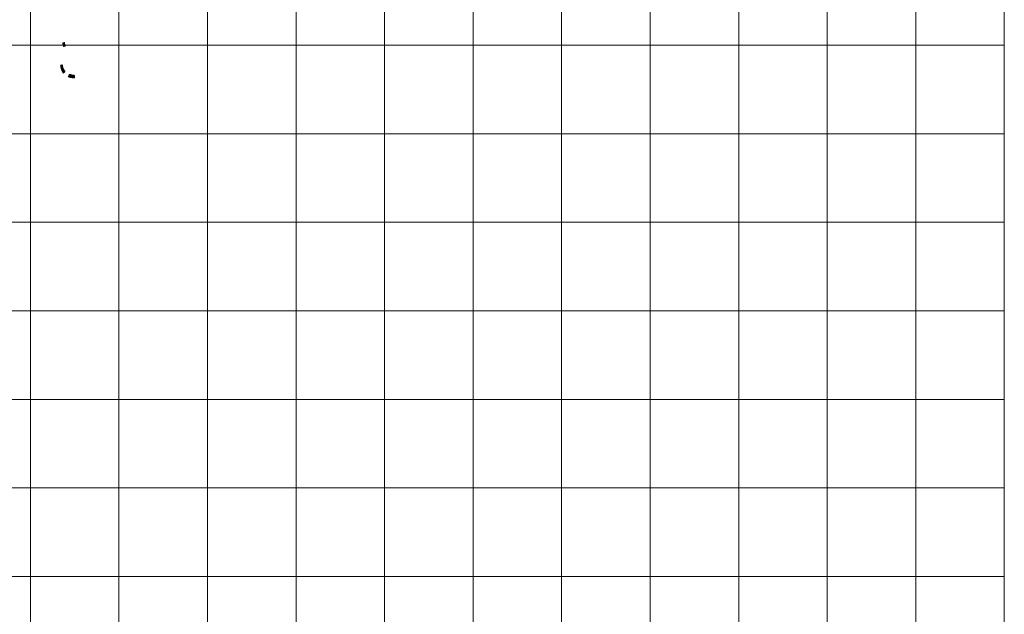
# Model space of a CAD drawing. Header units: metres. Extents: x 191568 to 204791, y 316774 to 325272.
# Tile 85 of 93: x 201133 to 202245, y 319183 to 319854. Entities that reach past the tile are written whole.
import ezdxf

# ---------------------------------------------------------------- set-up
doc = ezdxf.new("R2010")
doc.units = ezdxf.units.M
doc.layers.add('0-MEETLOCATIES-100x100m', color=1, linetype='Continuous', lineweight=13)
doc.layers.add('Gekoppeld_blokhaag', color=7, linetype='Continuous', lineweight=0)

# ---------------------------------------------------------------- blocks, each defined once
blk = doc.blocks.new('*U13')
at = {"layer": '0-MEETLOCATIES-100x100m'}
blk.add_lwpolyline([(-50, 50), (50, 50), (50, -50), (-50, -50)], close=True, dxfattribs=at)
blk = doc.blocks.new('*U14')
at = {"layer": '0-MEETLOCATIES-100x100m', "color": 0, "linetype": 'ByBlock', "lineweight": -2, "transparency": 16777216}
for p in [(2900, 2200), (3000, 2200), (3100, 2200), (3200, 2200), (3300, 2200), (3400, 2200), (3500, 2200), (3600, 2200), (3700, 2200), (3800, 2200), (3900, 2200), (4000, 2200), (2900, 2100), (3000, 2100), (3100, 2100), (3200, 2100), (3300, 2100), (3400, 2100), (3500, 2100), (3600, 2100), (3700, 2100), (3800, 2100), (3900, 2100), (4000, 2100), (2900, 2000), (3000, 2000), (3100, 2000), (3200, 2000), (3300, 2000), (3400, 2000), (3500, 2000), (3600, 2000), (3700, 2000), (3800, 2000), (3900, 2000), (4000, 2000), (2900, 1900), (3000, 1900), (3100, 1900), (3200, 1900), (3300, 1900), (3400, 1900), (3500, 1900), (3600, 1900), (3700, 1900), (3800, 1900), (3900, 1900), (4000, 1900), (2900, 1800), (3000, 1800), (3100, 1800), (3200, 1800), (3300, 1800), (3400, 1800), (3500, 1800), (3600, 1800), (3700, 1800), (3800, 1800), (3900, 1800), (4000, 1800), (2900, 1700), (3000, 1700), (3100, 1700), (3200, 1700), (3300, 1700), (3400, 1700), (3500, 1700), (3600, 1700), (3700, 1700), (3800, 1700), (3900, 1700), (4000, 1700), (2900, 1600), (3000, 1600), (3100, 1600), (3200, 1600), (3300, 1600), (3400, 1600), (3500, 1600), (3600, 1600), (3700, 1600), (3800, 1600), (3900, 1600), (4000, 1600), (2900, 1500), (3000, 1500), (3100, 1500), (3200, 1500), (3300, 1500), (3400, 1500), (3500, 1500), (3600, 1500), (3700, 1500), (3800, 1500), (3900, 1500), (4000, 1500)]:
    blk.add_blockref('*U13', p, dxfattribs=at)

msp = doc.modelspace()

# ---------------------------------------------------------------- hatches: boundary and pattern name
at = {"layer": 'Gekoppeld_blokhaag'}
for points in [[(201181.8, 319827.5), (201181.8, 319827.4), (201181.9, 319826.7), (201182.1, 319825.9), (201182.3, 319825.1), (201182.5, 319824.3), (201182.5, 319824.3), (201182.5, 319824.3), (201182.5, 319824.3), (201182.5, 319824.3), (201182.5, 319824.3), (201182.5, 319824.3), (201182.5, 319824.3), (201182.5, 319824.3), (201182.5, 319824.3), (201182.5, 319824.3), (201182.5, 319824.2), (201182.5, 319824.2), (201182.6, 319824.2), (201182.6, 319824.2), (201182.6, 319824.2), (201182.6, 319824.2), (201182.6, 319824.2), (201182.6, 319824.2), (201182.6, 319824.2), (201182.6, 319824.2), (201182.6, 319824.2), (201182.6, 319824.2), (201182.6, 319824.2), (201182.6, 319824.2), (201182.6, 319824.2), (201182.6, 319824.2), (201182.7, 319824.2), (201182.7, 319824.2), (201182.7, 319824.2), (201182.7, 319824.2), (201182.7, 319824.1), (201182.7, 319824.1), (201182.7, 319824.1), (201182.7, 319824.1), (201182.7, 319824.1), (201182.7, 319824.1), (201182.7, 319824.1), (201182.7, 319824.1), (201182.7, 319824.1), (201182.8, 319824.1), (201182.8, 319824.1), (201182.8, 319824.1), (201182.8, 319824.1), (201182.8, 319824.1), (201182.8, 319824.1), (201182.8, 319824.1), (201182.8, 319824.1), (201182.8, 319824.1), (201182.8, 319824.1), (201182.8, 319824.1), (201182.8, 319824.1), (201182.9, 319824.1), (201182.9, 319824.1), (201182.9, 319824.1), (201182.9, 319824.1), (201182.9, 319824.1), (201182.9, 319824.1), (201182.9, 319824.1), (201182.9, 319824.1), (201182.9, 319824.1), (201182.9, 319824.1), (201182.9, 319824.1), (201183, 319824.1), (201183, 319824.1), (201183, 319824.1), (201183, 319824.1), (201183, 319824.1), (201183, 319824.1), (201183, 319824.1), (201183, 319824.1), (201183, 319824.1), (201183, 319824.1), (201183, 319824.1), (201183, 319824.1), (201183.1, 319824.1), (201183.1, 319824.1), (201184.4, 319824.5), (201184.4, 319824.7), (201184.2, 319825.5), (201184, 319826.4), (201183.8, 319827.3), (201183.6, 319828.2), (201183.4, 319828.5), (201182.1, 319828.1), (201182.1, 319828.1), (201182.1, 319828.1), (201182.1, 319828.1), (201182.1, 319828.1), (201182.1, 319828.1), (201182.1, 319828.1), (201182.1, 319828.1), (201182, 319828), (201182, 319828), (201182, 319828), (201182, 319828), (201182, 319828), (201182, 319828), (201182, 319828), (201182, 319828), (201182, 319828), (201182, 319828), (201182, 319828), (201181.9, 319828), (201181.9, 319827.9), (201181.9, 319827.9), (201181.9, 319827.9), (201181.9, 319827.9), (201181.9, 319827.9), (201181.9, 319827.9), (201181.9, 319827.9), (201181.9, 319827.9), (201181.9, 319827.9), (201181.9, 319827.9), (201181.9, 319827.8), (201181.9, 319827.8), (201181.9, 319827.8), (201181.9, 319827.8), (201181.8, 319827.8), (201181.8, 319827.8), (201181.8, 319827.8), (201181.8, 319827.8), (201181.8, 319827.8), (201181.8, 319827.8), (201181.8, 319827.7), (201181.8, 319827.7), (201181.8, 319827.7), (201181.8, 319827.7), (201181.8, 319827.7), (201181.8, 319827.7), (201181.8, 319827.7), (201181.8, 319827.7), (201181.8, 319827.6), (201181.8, 319827.6), (201181.8, 319827.6), (201181.8, 319827.6), (201181.8, 319827.6), (201181.8, 319827.6), (201181.8, 319827.6), (201181.8, 319827.6), (201181.8, 319827.5), (201181.8, 319827.5), (201181.8, 319827.5), (201181.8, 319827.5), (201181.8, 319827.5), (201181.8, 319827.5), (201181.8, 319827.5), (201181.8, 319827.5)], [(201181.2, 319802.7), (201181.2, 319802.7), (201181.2, 319802.7), (201181.2, 319802.8), (201181.2, 319802.8), (201181.2, 319802.8), (201181.2, 319802.8), (201181.2, 319802.8), (201181.2, 319802.8), (201181.2, 319802.8), (201181.2, 319802.8), (201181.2, 319802.8), (201181.2, 319802.9), (201181.2, 319802.9), (201181.2, 319802.9), (201181.2, 319802.9), (201181.2, 319802.9), (201181.1, 319802.9), (201181.1, 319802.9), (201181.1, 319802.9), (201181.1, 319802.9), (201181.1, 319802.9), (201181.1, 319802.9), (201181.1, 319803), (201181.1, 319803), (201181.1, 319803), (201181.1, 319803), (201181.1, 319803), (201181.1, 319803), (201181.1, 319803), (201181.1, 319803), (201181.1, 319803), (201181, 319803), (201181, 319803), (201181, 319803), (201181, 319803.1), (201181, 319803.1), (201181, 319803.1), (201181, 319803.1), (201181, 319803.1), (201181, 319803.1), (201181, 319803.1), (201181, 319803.1), (201181, 319803.1), (201180.9, 319803.1), (201180.9, 319803.1), (201180.9, 319803.1), (201180.9, 319803.1), (201180.9, 319803.1), (201180.9, 319803.1), (201180.9, 319803.1), (201180.9, 319803.1), (201180.9, 319803.2), (201180.9, 319803.2), (201180.8, 319803.2), (201180.8, 319803.2), (201180.8, 319803.2), (201180.8, 319803.2), (201180.8, 319803.2), (201180.8, 319803.2), (201180.8, 319803.2), (201180.8, 319803.2), (201180.8, 319803.2), (201180.8, 319803.2), (201180.7, 319803.2), (201180.7, 319803.2), (201180.7, 319803.2), (201180.7, 319803.2), (201180.7, 319803.2), (201180.7, 319803.2), (201180.7, 319803.2), (201180.7, 319803.2), (201180.7, 319803.2), (201180.6, 319803.2), (201180.6, 319803.2), (201180.6, 319803.2), (201180.6, 319803.2), (201179.4, 319802.9), (201179.3, 319802.8), (201179.4, 319802.4), (201179.4, 319802.1), (201179.4, 319801.8), (201179.5, 319801.5), (201179.6, 319801.1), (201179.6, 319800.8), (201179.7, 319800.5), (201179.8, 319800.2), (201179.8, 319799.8), (201179.9, 319799.5), (201180, 319799.2), (201180.1, 319798.9), (201180.2, 319798.6), (201180.3, 319798.3), (201180.4, 319797.9), (201180.5, 319797.6), (201180.7, 319797.3), (201180.8, 319797), (201180.9, 319796.7), (201181.1, 319796.4), (201181.2, 319796.1), (201181.3, 319795.8), (201181.5, 319795.5), (201181.7, 319795.2), (201181.8, 319795), (201182, 319794.7), (201182.2, 319794.4), (201182.3, 319794.1), (201183.9, 319795.5), (201183.9, 319795.5), (201183.9, 319795.5), (201184, 319795.5), (201184, 319795.5), (201184, 319795.6), (201184, 319795.6), (201184, 319795.6), (201184, 319795.6), (201184, 319795.6), (201184, 319795.6), (201184, 319795.6), (201184, 319795.6), (201184, 319795.6), (201184, 319795.6), (201184, 319795.7), (201184, 319795.7), (201184, 319795.7), (201184, 319795.7), (201184, 319795.7), (201184, 319795.7), (201184.1, 319795.7), (201184.1, 319795.7), (201184.1, 319795.7), (201184.1, 319795.8), (201184.1, 319795.8), (201184.1, 319795.8), (201184.1, 319795.8), (201184.1, 319795.8), (201184.1, 319795.8), (201184.1, 319795.8), (201184.1, 319795.8), (201184.1, 319795.8), (201184.1, 319795.9), (201184.1, 319795.9), (201184.1, 319795.9), (201184.1, 319795.9), (201184.1, 319795.9), (201184.1, 319795.9), (201184.1, 319795.9), (201184.1, 319795.9), (201184.1, 319795.9), (201184.1, 319796), (201184.1, 319796), (201184.1, 319796), (201184.1, 319796), (201184.1, 319796), (201184.1, 319796), (201184.1, 319796), (201184.1, 319796), (201184.1, 319796.1), (201184.1, 319796.1), (201184.1, 319796.1), (201184.1, 319796.1), (201184.1, 319796.1), (201184.1, 319796.1), (201184.1, 319796.1), (201184.1, 319796.1), (201184.1, 319796.1), (201184, 319796.2), (201184, 319796.2), (201184, 319796.2), (201184, 319796.2), (201184, 319796.2), (201184, 319796.2), (201184, 319796.2), (201184, 319796.2), (201184, 319796.2), (201183.9, 319796.4), (201183.8, 319796.5), (201183.6, 319796.7), (201183.5, 319796.9), (201183.4, 319797), (201183.3, 319797.2), (201183.2, 319797.3), (201183, 319797.5), (201182.9, 319797.7), (201182.8, 319797.8), (201182.7, 319798), (201182.6, 319798.2), (201182.5, 319798.4), (201182.4, 319798.5), (201182.3, 319798.7), (201182.3, 319798.9), (201182.2, 319799.1), (201182.1, 319799.3), (201182, 319799.4), (201181.9, 319799.6), (201181.9, 319799.8), (201181.8, 319800), (201181.7, 319800.2), (201181.7, 319800.4), (201181.6, 319800.6), (201181.6, 319800.8), (201181.5, 319801), (201181.5, 319801.2), (201181.4, 319801.3), (201181.4, 319801.5), (201181.4, 319801.7), (201181.3, 319801.9), (201181.3, 319802.1), (201181.3, 319802.3), (201181.2, 319802.5)], [(201188.8, 319792.2), (201187.8, 319789.9), (201188.1, 319789.8), (201188.5, 319789.7), (201188.9, 319789.6), (201189.3, 319789.5), (201189.7, 319789.4), (201190.1, 319789.3), (201190.4, 319789.2), (201190.8, 319789.1), (201191.2, 319789.1), (201191.6, 319789), (201192, 319788.9), (201192.4, 319788.9), (201192.8, 319788.8), (201193.2, 319788.8), (201193.6, 319788.8), (201194, 319788.7), (201194.4, 319788.7), (201194.8, 319788.7), (201194.8, 319791.3), (201194.8, 319791.3), (201194.8, 319791.3), (201194.8, 319791.3), (201194.8, 319791.4), (201194.8, 319791.4), (201194.8, 319791.4), (201194.8, 319791.4), (201194.8, 319791.4), (201194.8, 319791.4), (201194.7, 319791.4), (201194.7, 319791.4), (201194.7, 319791.4), (201194.7, 319791.4), (201194.7, 319791.4), (201194.7, 319791.5), (201194.7, 319791.5), (201194.7, 319791.5), (201194.7, 319791.5), (201194.7, 319791.5), (201194.7, 319791.5), (201194.7, 319791.5), (201194.7, 319791.5), (201194.7, 319791.5), (201194.7, 319791.5), (201194.7, 319791.5), (201194.7, 319791.5), (201194.7, 319791.6), (201194.7, 319791.6), (201194.7, 319791.6), (201194.7, 319791.6), (201194.7, 319791.6), (201194.7, 319791.6), (201194.7, 319791.6), (201194.7, 319791.6), (201194.7, 319791.6), (201194.6, 319791.6), (201194.6, 319791.6), (201194.6, 319791.6), (201194.6, 319791.6), (201194.6, 319791.6), (201194.6, 319791.7), (201194.6, 319791.7), (201194.6, 319791.7), (201194.6, 319791.7), (201194.6, 319791.7), (201194.6, 319791.7), (201194.6, 319791.7), (201194.6, 319791.7), (201194.6, 319791.7), (201194.6, 319791.7), (201194.5, 319791.7), (201194.5, 319791.7), (201194.5, 319791.7), (201194.5, 319791.7), (201194.5, 319791.7), (201194.5, 319791.7), (201194.5, 319791.7), (201194.5, 319791.7), (201194.5, 319791.8), (201194.5, 319791.8), (201194.5, 319791.8), (201194.5, 319791.8), (201194.4, 319791.8), (201194.4, 319791.8), (201194.4, 319791.8), (201194.4, 319791.8), (201194.4, 319791.8), (201194.4, 319791.8), (201194.4, 319791.8), (201194.4, 319791.8), (201194.4, 319791.8), (201194.4, 319791.8), (201194.4, 319791.8), (201194.4, 319791.8), (201194.3, 319791.8), (201194.2, 319791.8), (201194.1, 319791.8), (201193.9, 319791.7), (201193.7, 319791.7), (201193.6, 319791.7), (201193.4, 319791.7), (201193.2, 319791.7), (201193, 319791.7), (201192.9, 319791.7), (201192.7, 319791.8), (201192.5, 319791.8), (201192.3, 319791.8), (201192.2, 319791.8), (201192, 319791.8), (201191.8, 319791.8), (201191.6, 319791.9), (201191.5, 319791.9), (201191.3, 319791.9), (201191.1, 319792), (201191, 319792), (201190.8, 319792.1), (201190.6, 319792.1), (201190.5, 319792.2), (201190.3, 319792.2), (201190.1, 319792.3), (201190, 319792.3), (201189.8, 319792.4), (201189.6, 319792.4), (201189.5, 319792.5), (201189.5, 319792.5), (201189.4, 319792.5), (201189.4, 319792.5), (201189.4, 319792.5), (201189.4, 319792.5), (201189.4, 319792.5), (201189.4, 319792.5), (201189.4, 319792.5), (201189.4, 319792.5), (201189.4, 319792.5), (201189.4, 319792.5), (201189.4, 319792.5), (201189.3, 319792.5), (201189.3, 319792.5), (201189.3, 319792.5), (201189.3, 319792.5), (201189.3, 319792.5), (201189.3, 319792.5), (201189.3, 319792.5), (201189.3, 319792.5), (201189.3, 319792.5), (201189.3, 319792.5), (201189.2, 319792.5), (201189.2, 319792.5), (201189.2, 319792.5), (201189.2, 319792.5), (201189.2, 319792.5), (201189.2, 319792.5), (201189.2, 319792.5), (201189.2, 319792.5), (201189.2, 319792.5), (201189.2, 319792.5), (201189.1, 319792.5), (201189.1, 319792.5), (201189.1, 319792.5), (201189.1, 319792.5), (201189.1, 319792.5), (201189.1, 319792.5), (201189.1, 319792.5), (201189.1, 319792.5), (201189.1, 319792.5), (201189.1, 319792.5), (201189.1, 319792.5), (201189, 319792.5), (201189, 319792.5), (201189, 319792.5), (201189, 319792.5), (201189, 319792.5), (201189, 319792.5), (201189, 319792.4), (201189, 319792.4), (201189, 319792.4), (201189, 319792.4), (201189, 319792.4), (201189, 319792.4), (201188.9, 319792.4), (201188.9, 319792.4), (201188.9, 319792.4), (201188.9, 319792.4), (201188.9, 319792.4), (201188.9, 319792.4), (201188.9, 319792.4), (201188.9, 319792.4), (201188.9, 319792.4), (201188.9, 319792.4), (201188.9, 319792.3), (201188.9, 319792.3), (201188.9, 319792.3), (201188.9, 319792.3), (201188.8, 319792.3), (201188.8, 319792.3), (201188.8, 319792.3), (201188.8, 319792.3), (201188.8, 319792.3), (201188.8, 319792.3), (201188.8, 319792.3), (201188.8, 319792.3), (201188.8, 319792.2), (201188.8, 319792.2), (201188.8, 319792.2)]]:
    msp.add_hatch(color=1, dxfattribs=at).paths.add_polyline_path(points)

# ---------------------------------------------------------------- linework, layer by layer
at = {"layer": 'Gekoppeld_blokhaag', "color": 1, "flags": 128}
for points in [[(201181.8, 319827.5), (201181.8, 319827.4), (201181.8, 319827.4), (201181.9, 319826.7), (201182.1, 319825.9), (201182.3, 319825.1), (201182.5, 319824.3), (201182.5, 319824.3), (201182.5, 319824.3), (201182.5, 319824.3), (201182.5, 319824.3), (201182.5, 319824.3), (201182.5, 319824.3), (201182.5, 319824.3), (201182.5, 319824.3), (201182.5, 319824.3), (201182.5, 319824.3), (201182.5, 319824.3), (201182.5, 319824.2), (201182.5, 319824.2), (201182.6, 319824.2), (201182.6, 319824.2), (201182.6, 319824.2), (201182.6, 319824.2), (201182.6, 319824.2), (201182.6, 319824.2), (201182.6, 319824.2), (201182.6, 319824.2), (201182.6, 319824.2), (201182.6, 319824.2), (201182.6, 319824.2), (201182.6, 319824.2), (201182.6, 319824.2), (201182.6, 319824.2), (201182.7, 319824.2), (201182.7, 319824.2), (201182.7, 319824.2), (201182.7, 319824.2), (201182.7, 319824.1), (201182.7, 319824.1), (201182.7, 319824.1), (201182.7, 319824.1), (201182.7, 319824.1), (201182.7, 319824.1), (201182.7, 319824.1), (201182.7, 319824.1), (201182.7, 319824.1), (201182.8, 319824.1), (201182.8, 319824.1), (201182.8, 319824.1), (201182.8, 319824.1), (201182.8, 319824.1), (201182.8, 319824.1), (201182.8, 319824.1), (201182.8, 319824.1), (201182.8, 319824.1), (201182.8, 319824.1), (201182.8, 319824.1), (201182.8, 319824.1), (201182.9, 319824.1), (201182.9, 319824.1), (201182.9, 319824.1), (201182.9, 319824.1), (201182.9, 319824.1), (201182.9, 319824.1), (201182.9, 319824.1), (201182.9, 319824.1), (201182.9, 319824.1), (201182.9, 319824.1), (201182.9, 319824.1), (201183, 319824.1), (201183, 319824.1), (201183, 319824.1), (201183, 319824.1), (201183, 319824.1), (201183, 319824.1), (201183, 319824.1), (201183, 319824.1), (201183, 319824.1), (201183, 319824.1), (201183, 319824.1), (201183, 319824.1), (201183.1, 319824.1), (201183.1, 319824.1), (201183.1, 319824.1), (201184.4, 319824.5), (201184.4, 319824.7), (201184.4, 319824.7), (201184.2, 319825.5), (201184, 319826.4), (201183.8, 319827.3), (201183.6, 319828.2), (201183.6, 319828.2), (201183.4, 319828.5), (201182.1, 319828.1), (201182.1, 319828.1), (201182.1, 319828.1), (201182.1, 319828.1), (201182.1, 319828.1), (201182.1, 319828.1), (201182.1, 319828.1), (201182.1, 319828.1), (201182.1, 319828.1), (201182, 319828), (201182, 319828), (201182, 319828), (201182, 319828), (201182, 319828), (201182, 319828), (201182, 319828), (201182, 319828), (201182, 319828), (201182, 319828), (201182, 319828), (201181.9, 319828), (201181.9, 319827.9), (201181.9, 319827.9), (201181.9, 319827.9), (201181.9, 319827.9), (201181.9, 319827.9), (201181.9, 319827.9), (201181.9, 319827.9), (201181.9, 319827.9), (201181.9, 319827.9), (201181.9, 319827.9), (201181.9, 319827.8), (201181.9, 319827.8), (201181.9, 319827.8), (201181.9, 319827.8), (201181.8, 319827.8), (201181.8, 319827.8), (201181.8, 319827.8), (201181.8, 319827.8), (201181.8, 319827.8), (201181.8, 319827.8), (201181.8, 319827.7), (201181.8, 319827.7), (201181.8, 319827.7), (201181.8, 319827.7), (201181.8, 319827.7), (201181.8, 319827.7), (201181.8, 319827.7), (201181.8, 319827.7), (201181.8, 319827.6), (201181.8, 319827.6), (201181.8, 319827.6), (201181.8, 319827.6), (201181.8, 319827.6), (201181.8, 319827.6), (201181.8, 319827.6), (201181.8, 319827.6), (201181.8, 319827.5), (201181.8, 319827.5), (201181.8, 319827.5), (201181.8, 319827.5), (201181.8, 319827.5), (201181.8, 319827.5), (201181.8, 319827.5), (201181.8, 319827.5)], [(201181.2, 319802.7), (201181.2, 319802.7), (201181.2, 319802.7), (201181.2, 319802.8), (201181.2, 319802.8), (201181.2, 319802.8), (201181.2, 319802.8), (201181.2, 319802.8), (201181.2, 319802.8), (201181.2, 319802.8), (201181.2, 319802.8), (201181.2, 319802.8), (201181.2, 319802.9), (201181.2, 319802.9), (201181.2, 319802.9), (201181.2, 319802.9), (201181.2, 319802.9), (201181.1, 319802.9), (201181.1, 319802.9), (201181.1, 319802.9), (201181.1, 319802.9), (201181.1, 319802.9), (201181.1, 319802.9), (201181.1, 319803), (201181.1, 319803), (201181.1, 319803), (201181.1, 319803), (201181.1, 319803), (201181.1, 319803), (201181.1, 319803), (201181.1, 319803), (201181.1, 319803), (201181, 319803), (201181, 319803), (201181, 319803), (201181, 319803.1), (201181, 319803.1), (201181, 319803.1), (201181, 319803.1), (201181, 319803.1), (201181, 319803.1), (201181, 319803.1), (201181, 319803.1), (201181, 319803.1), (201180.9, 319803.1), (201180.9, 319803.1), (201180.9, 319803.1), (201180.9, 319803.1), (201180.9, 319803.1), (201180.9, 319803.1), (201180.9, 319803.1), (201180.9, 319803.1), (201180.9, 319803.2), (201180.9, 319803.2), (201180.8, 319803.2), (201180.8, 319803.2), (201180.8, 319803.2), (201180.8, 319803.2), (201180.8, 319803.2), (201180.8, 319803.2), (201180.8, 319803.2), (201180.8, 319803.2), (201180.8, 319803.2), (201180.8, 319803.2), (201180.7, 319803.2), (201180.7, 319803.2), (201180.7, 319803.2), (201180.7, 319803.2), (201180.7, 319803.2), (201180.7, 319803.2), (201180.7, 319803.2), (201180.7, 319803.2), (201180.7, 319803.2), (201180.6, 319803.2), (201180.6, 319803.2), (201180.6, 319803.2), (201180.6, 319803.2), (201180.6, 319803.2), (201179.4, 319802.9), (201179.3, 319802.8), (201179.3, 319802.8), (201179.4, 319802.4), (201179.4, 319802.1), (201179.4, 319801.8), (201179.5, 319801.5), (201179.6, 319801.1), (201179.6, 319800.8), (201179.7, 319800.5), (201179.8, 319800.2), (201179.8, 319799.8), (201179.9, 319799.5), (201180, 319799.2), (201180.1, 319798.9), (201180.2, 319798.6), (201180.3, 319798.3), (201180.4, 319797.9), (201180.5, 319797.6), (201180.7, 319797.3), (201180.8, 319797), (201180.9, 319796.7), (201181.1, 319796.4), (201181.2, 319796.1), (201181.3, 319795.8), (201181.5, 319795.5), (201181.7, 319795.2), (201181.8, 319795), (201182, 319794.7), (201182.2, 319794.4), (201182.3, 319794.1), (201182.3, 319794.1), (201183.9, 319795.5), (201183.9, 319795.5), (201183.9, 319795.5), (201183.9, 319795.5), (201184, 319795.5), (201184, 319795.5), (201184, 319795.6), (201184, 319795.6), (201184, 319795.6), (201184, 319795.6), (201184, 319795.6), (201184, 319795.6), (201184, 319795.6), (201184, 319795.6), (201184, 319795.6), (201184, 319795.6), (201184, 319795.7), (201184, 319795.7), (201184, 319795.7), (201184, 319795.7), (201184, 319795.7), (201184, 319795.7), (201184.1, 319795.7), (201184.1, 319795.7), (201184.1, 319795.7), (201184.1, 319795.8), (201184.1, 319795.8), (201184.1, 319795.8), (201184.1, 319795.8), (201184.1, 319795.8), (201184.1, 319795.8), (201184.1, 319795.8), (201184.1, 319795.8), (201184.1, 319795.8), (201184.1, 319795.9), (201184.1, 319795.9), (201184.1, 319795.9), (201184.1, 319795.9), (201184.1, 319795.9), (201184.1, 319795.9), (201184.1, 319795.9), (201184.1, 319795.9), (201184.1, 319795.9), (201184.1, 319796), (201184.1, 319796), (201184.1, 319796), (201184.1, 319796), (201184.1, 319796), (201184.1, 319796), (201184.1, 319796), (201184.1, 319796), (201184.1, 319796.1), (201184.1, 319796.1), (201184.1, 319796.1), (201184.1, 319796.1), (201184.1, 319796.1), (201184.1, 319796.1), (201184.1, 319796.1), (201184.1, 319796.1), (201184.1, 319796.1), (201184, 319796.2), (201184, 319796.2), (201184, 319796.2), (201184, 319796.2), (201184, 319796.2), (201184, 319796.2), (201184, 319796.2), (201184, 319796.2), (201184, 319796.2), (201184, 319796.2), (201184, 319796.2), (201183.9, 319796.4), (201183.8, 319796.5), (201183.6, 319796.7), (201183.5, 319796.9), (201183.4, 319797), (201183.3, 319797.2), (201183.2, 319797.3), (201183, 319797.5), (201182.9, 319797.7), (201182.8, 319797.8), (201182.7, 319798), (201182.6, 319798.2), (201182.5, 319798.4), (201182.4, 319798.5), (201182.3, 319798.7), (201182.3, 319798.9), (201182.2, 319799.1), (201182.1, 319799.3), (201182, 319799.4), (201181.9, 319799.6), (201181.9, 319799.8), (201181.8, 319800), (201181.7, 319800.2), (201181.7, 319800.4), (201181.6, 319800.6), (201181.6, 319800.8), (201181.5, 319801), (201181.5, 319801.2), (201181.4, 319801.3), (201181.4, 319801.5), (201181.4, 319801.7), (201181.3, 319801.9), (201181.3, 319802.1), (201181.3, 319802.3), (201181.2, 319802.5)], [(201188.8, 319792.2), (201187.8, 319789.9), (201187.8, 319789.9), (201188.1, 319789.8), (201188.5, 319789.7), (201188.9, 319789.6), (201189.3, 319789.5), (201189.7, 319789.4), (201190.1, 319789.3), (201190.4, 319789.2), (201190.8, 319789.1), (201191.2, 319789.1), (201191.6, 319789), (201192, 319788.9), (201192.4, 319788.9), (201192.8, 319788.8), (201193.2, 319788.8), (201193.6, 319788.8), (201194, 319788.7), (201194.4, 319788.7), (201194.8, 319788.7), (201194.8, 319788.7), (201194.8, 319791.3), (201194.8, 319791.3), (201194.8, 319791.3), (201194.8, 319791.3), (201194.8, 319791.3), (201194.8, 319791.4), (201194.8, 319791.4), (201194.8, 319791.4), (201194.8, 319791.4), (201194.8, 319791.4), (201194.8, 319791.4), (201194.7, 319791.4), (201194.7, 319791.4), (201194.7, 319791.4), (201194.7, 319791.4), (201194.7, 319791.4), (201194.7, 319791.5), (201194.7, 319791.5), (201194.7, 319791.5), (201194.7, 319791.5), (201194.7, 319791.5), (201194.7, 319791.5), (201194.7, 319791.5), (201194.7, 319791.5), (201194.7, 319791.5), (201194.7, 319791.5), (201194.7, 319791.5), (201194.7, 319791.5), (201194.7, 319791.6), (201194.7, 319791.6), (201194.7, 319791.6), (201194.7, 319791.6), (201194.7, 319791.6), (201194.7, 319791.6), (201194.7, 319791.6), (201194.7, 319791.6), (201194.7, 319791.6), (201194.6, 319791.6), (201194.6, 319791.6), (201194.6, 319791.6), (201194.6, 319791.6), (201194.6, 319791.6), (201194.6, 319791.7), (201194.6, 319791.7), (201194.6, 319791.7), (201194.6, 319791.7), (201194.6, 319791.7), (201194.6, 319791.7), (201194.6, 319791.7), (201194.6, 319791.7), (201194.6, 319791.7), (201194.6, 319791.7), (201194.5, 319791.7), (201194.5, 319791.7), (201194.5, 319791.7), (201194.5, 319791.7), (201194.5, 319791.7), (201194.5, 319791.7), (201194.5, 319791.7), (201194.5, 319791.7), (201194.5, 319791.8), (201194.5, 319791.8), (201194.5, 319791.8), (201194.5, 319791.8), (201194.4, 319791.8), (201194.4, 319791.8), (201194.4, 319791.8), (201194.4, 319791.8), (201194.4, 319791.8), (201194.4, 319791.8), (201194.4, 319791.8), (201194.4, 319791.8), (201194.4, 319791.8), (201194.4, 319791.8), (201194.4, 319791.8), (201194.4, 319791.8), (201194.3, 319791.8), (201194.3, 319791.8), (201194.2, 319791.8), (201194.2, 319791.8), (201194.1, 319791.8), (201193.9, 319791.7), (201193.7, 319791.7), (201193.6, 319791.7), (201193.4, 319791.7), (201193.2, 319791.7), (201193, 319791.7), (201192.9, 319791.7), (201192.7, 319791.8), (201192.5, 319791.8), (201192.3, 319791.8), (201192.2, 319791.8), (201192, 319791.8), (201191.8, 319791.8), (201191.6, 319791.9), (201191.5, 319791.9), (201191.3, 319791.9), (201191.1, 319792), (201191, 319792), (201190.8, 319792.1), (201190.6, 319792.1), (201190.5, 319792.2), (201190.3, 319792.2), (201190.1, 319792.3), (201190, 319792.3), (201189.8, 319792.4), (201189.6, 319792.4), (201189.5, 319792.5), (201189.5, 319792.5), (201189.5, 319792.5), (201189.5, 319792.5), (201189.4, 319792.5), (201189.4, 319792.5), (201189.4, 319792.5), (201189.4, 319792.5), (201189.4, 319792.5), (201189.4, 319792.5), (201189.4, 319792.5), (201189.4, 319792.5), (201189.4, 319792.5), (201189.4, 319792.5), (201189.4, 319792.5), (201189.3, 319792.5), (201189.3, 319792.5), (201189.3, 319792.5), (201189.3, 319792.5), (201189.3, 319792.5), (201189.3, 319792.5), (201189.3, 319792.5), (201189.3, 319792.5), (201189.3, 319792.5), (201189.3, 319792.5), (201189.2, 319792.5), (201189.2, 319792.5), (201189.2, 319792.5), (201189.2, 319792.5), (201189.2, 319792.5), (201189.2, 319792.5), (201189.2, 319792.5), (201189.2, 319792.5), (201189.2, 319792.5), (201189.2, 319792.5), (201189.1, 319792.5), (201189.1, 319792.5), (201189.1, 319792.5), (201189.1, 319792.5), (201189.1, 319792.5), (201189.1, 319792.5), (201189.1, 319792.5), (201189.1, 319792.5), (201189.1, 319792.5), (201189.1, 319792.5), (201189.1, 319792.5), (201189, 319792.5), (201189, 319792.5), (201189, 319792.5), (201189, 319792.5), (201189, 319792.5), (201189, 319792.5), (201189, 319792.4), (201189, 319792.4), (201189, 319792.4), (201189, 319792.4), (201189, 319792.4), (201189, 319792.4), (201188.9, 319792.4), (201188.9, 319792.4), (201188.9, 319792.4), (201188.9, 319792.4), (201188.9, 319792.4), (201188.9, 319792.4), (201188.9, 319792.4), (201188.9, 319792.4), (201188.9, 319792.4), (201188.9, 319792.4), (201188.9, 319792.3), (201188.9, 319792.3), (201188.9, 319792.3), (201188.9, 319792.3), (201188.8, 319792.3), (201188.8, 319792.3), (201188.8, 319792.3), (201188.8, 319792.3), (201188.8, 319792.3), (201188.8, 319792.3), (201188.8, 319792.3), (201188.8, 319792.3), (201188.8, 319792.2), (201188.8, 319792.2), (201188.8, 319792.2), (201188.8, 319792.2)]]:
    msp.add_lwpolyline(points, close=True, dxfattribs=at)

# ---------------------------------------------------------------- block references
at = {"layer": '0-MEETLOCATIES-100x100m'}
msp.add_blockref('*U14', (198195.1, 317675.6), dxfattribs=at)

doc.saveas('drawing.dxf')
